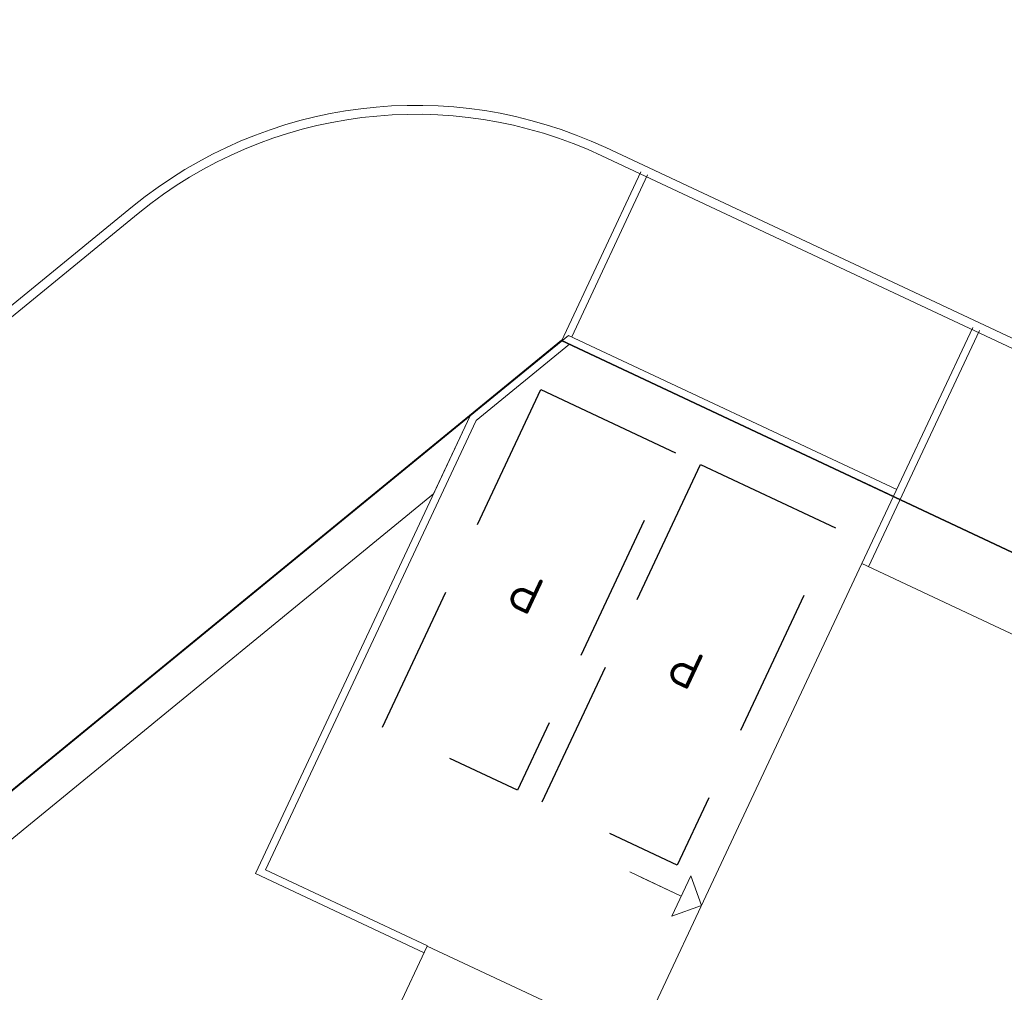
# Model space of a CAD drawing. Header units: metres. Extents: x 150385 to 171486, y 478588 to 485023.
# Tile 40 of 256: x 151619 to 151632, y 483189 to 483202. Entities that reach past the tile are written whole.
import ezdxf
from ezdxf.lldxf.tags import DXFTag

# ---------------------------------------------------------------- set-up
doc = ezdxf.new("R2010")
doc.units = ezdxf.units.M
doc.linetypes.add('Stippelfijn', pattern=[3, 2, -1])
doc.layers.add('B-WE-KG-GRENS_PERCEEL-GV', color=150, linetype='KG-PERCEEL', lineweight=30, true_color=0x007fff)
for name, color, linetype, lineweight in [('N-PV-OG-BEBOUWING_ENTREE-S', 7, 'Continuous', 18), ('N-PV-OG-KADASTRAAL_BEBOUWING-G', 7, 'Continuous', 35), ('N-WE-VH-KANTOPSLUITING_ACHTERKANTBAND TERRAS-G', 7, 'Continuous', 5)]:
    doc.layers.add(name, color=color, linetype=linetype, lineweight=lineweight)
doc.layers.add('N-WE-VH-PP', color=7, linetype='Continuous')
doc.styles.add('NLCS-ISO-ANNOTATIEF-T25', font='NLCS-ISO.ttf', dxfattribs={"height": 2.5})
doc.styles.get("Standard").update_dxf_attribs({"font": 'NLCS-ISO.ttf'})
tags = doc.linetypes.add('KG-PERCEEL', pattern='A,5.5,-2,["P",Standard,S=1.8,R=0,X=-0.5,Y=-0.9],-2,5.5,-2,[5,NLCS.shx,S=0.75,R=0,X=0,Y=0],-2', length=19).pattern_tags.tags
tags[6] = DXFTag(74, 10)

# ---------------------------------------------------------------- blocks, each defined once
blk = doc.blocks.new('A$C609fcc4a')
at = {"layer": 'N-PV-OG-KADASTRAAL_BEBOUWING-G', "color": 0, "lineweight": -2, "flags": 128}
for points in [[(5.245, 2.51), (10.115, -7.665), (4.811, -10.203), (-0.059, -0.028), (5.245, 2.51)], [(5.226, -10.004), (5.912, -11.438), (2.701, -12.975), (0.219, -7.789), (3.015, -6.45)]]:
    blk.add_lwpolyline(points, dxfattribs=at)
blk = doc.blocks.new('A$C3e33da44')
at = {"layer": 'N-PV-OG-BEBOUWING_ENTREE-S', "color": 0, "lineweight": -2}
for p, q in [((-0.3, 0.3), (0, 0)), ((-0.3, 0.3), (0, 0)), ((0, 0), (-0.3, -0.3)), ((0, 0), (-0.3, -0.3)), ((-0.3, 0), (-1.061, 0)), ((-0.3, 0), (-0.9, 0))]:
    blk.add_line(p, q, dxfattribs=at)
at = {"layer": 'N-PV-OG-BEBOUWING_ENTREE-S', "color": 0, "lineweight": -2, "flags": 128}
blk.add_lwpolyline([(-0.3, 0.3), (-0.3, -0.3)], dxfattribs=at)
blk.add_lwpolyline([(-0.3, 0.3), (-0.3, -0.3)], dxfattribs=at)
blk = doc.blocks.new('pp')
at = {"layer": 'N-WE-VH-PP', "linetype": 'Stippelfijn', "flags": 128}
blk.add_lwpolyline([(-0.5, -5.468), (-2.5, -5.468), (-2.5, -0.468), (-0.5, -0.468)], close=True, dxfattribs=at)
at = {"layer": 'N-WE-VH-PP', "color": 0, "insert": (-1.475, -2.915), "char_height": 0.5, "attachment_point": 5, "style": 'NLCS-ISO-ANNOTATIEF-T25'}
blk.add_mtext('P', dxfattribs=at)

msp = doc.modelspace()

# ---------------------------------------------------------------- linework, layer by layer
at = {"layer": 'B-WE-KG-GRENS_PERCEEL-GV', "flags": 128}
for points in [[(151533.35, 483297.576), (151522.99, 483289.299), (151577.28, 483221.755), (151636.325, 483149.826), (151637.77, 483151.013), (151632.035, 483158.097), (151624.168, 483167.816), (151610.472, 483184.719), (151626.215, 483197.605), (151635.988, 483193.011), (151646.169, 483188.232), (151656.356, 483183.454), (151666.539, 483178.678), (151676.72, 483173.897), (151686.906, 483169.12), (151697.086, 483164.341), (151707.274, 483159.559), (151691.499, 483125.948), (151695.849, 483123.918), (151711.618, 483157.521), (151722.653, 483152.344), (151733.684, 483147.168), (151744.71, 483141.995), (151754.383, 483137.455), (151754.375, 483133.321), (151767.219, 483133.279), (151780.214, 483133.247), (151798.965, 483133.197), (151817.715, 483133.14), (151817.547, 483071.631), (151830.048, 483071.594), (151830.125, 483102.014), (151830.185, 483120.592), (151830.232, 483139.177), (151914.105, 483138.943), (151914.147, 483153.713), (151834.152, 483153.936), (151834.201, 483172.514), (151834.255, 483191.089), (151834.308, 483209.67), (151914.306, 483209.449), (151914.349, 483225.875), (151834.349, 483226.104), (151834.406, 483244.677), (151834.436, 483255.929), (151834.465, 483267.176), (151834.535, 483293.047), (151914.537, 483292.825), (151914.554, 483296.357), (151915.985, 483296.353), (151916.16, 483296.356), (151916.335, 483296.364), (151916.509, 483296.379), (151916.682, 483296.4), (151916.855, 483296.427), (151917.027, 483296.46), (151917.197, 483296.499), (151917.366, 483296.544), (151917.533, 483296.594), (151917.699, 483296.651), (151917.862, 483296.713), (151918.023, 483296.781), (151918.182, 483296.855), (151918.338, 483296.934), (151918.491, 483297.018), (151918.641, 483297.108), (151918.788, 483297.203), (151918.931, 483297.303), (151919.071, 483297.408), (151919.207, 483297.518), (151919.339, 483297.633), (151919.467, 483297.752), (151919.591, 483297.875), (151919.71, 483298.003), (151919.825, 483298.135), (151919.935, 483298.27), (151920.041, 483298.41), (151920.141, 483298.553), (151920.236, 483298.699), (151920.326, 483298.849), (151920.411, 483299.002), (151920.491, 483299.158), (151920.565, 483299.316), (151920.633, 483299.477), (151920.696, 483299.64), (151920.753, 483299.805), (151920.804, 483299.973), (151920.85, 483300.141), (151920.889, 483300.312), (151920.922, 483300.483), (151920.95, 483300.656), (151920.971, 483300.83), (151920.986, 483301.004), (151920.996, 483301.178), (151920.999, 483301.353), (151920.999, 483356.463), (151920.999, 483451.487), (151920.996, 483451.658), (151920.987, 483451.829), (151920.972, 483451.999), (151920.952, 483452.169), (151920.926, 483452.338), (151920.894, 483452.506), (151920.856, 483452.673), (151920.813, 483452.838), (151920.764, 483453.002), (151920.709, 483453.164), (151920.649, 483453.324), (151920.584, 483453.482), (151920.513, 483453.637), (151920.437, 483453.79), (151920.355, 483453.941), (151920.269, 483454.088), (151920.178, 483454.233), (151920.081, 483454.374), (151822.519, 483592.331), (151775.465, 483559.423), (151773.173, 483562.701), (151771.118, 483565.629), (151608.653, 483451.643), (151612.29, 483447.185), (151615.738, 483449.594), (151620.376, 483452.833), (151624.644, 483455.819), (151629.291, 483459.068), (151638.774, 483465.705), (151650.248, 483439.201), (151642.19, 483435.436), (151637.376, 483432.988), (151632.617, 483430.437), (151628.051, 483427.866), (151630.941, 483424.322), (151653.432, 483395.364), (151653.57, 483395.409), (151664.884, 483399.124), (151673.865, 483402.072), (151676.455, 483402.571), (151688.25, 483404.813), (151694.858, 483406.076), (151694.478, 483408.032), (151688.89, 483406.967), (151683.794, 483406.001), (151678.187, 483404.934), (151673.088, 483403.953), (151664.653, 483401.201), (151657.277, 483423.667), (151665.497, 483427.11), (151670.57, 483428.974), (151675.691, 483430.69), (151680.855, 483432.269), (151686.044, 483433.774), (151695.377, 483436.281), (151704.755, 483438.536), (151710.026, 483439.698), (151715.307, 483440.792), (151720.616, 483441.799), (151725.919, 483442.817), (151731.222, 483443.822), (151736.539, 483444.832), (151745.25, 483446.5), (151750.547, 483418.72), (151741.816, 483417.055), (151736.518, 483416.047), (151731.222, 483415.035), (151725.922, 483414.02), (151720.622, 483413.018), (151715.312, 483412.003), (151709.992, 483410.979), (151710.37, 483409.029), (151711.992, 483409.33), (151723.791, 483411.574), (151734.594, 483413.637), (151735.574, 483378.822), (151724.738, 483378.521), (151714.094, 483378.052), (151703.51, 483377.101), (151692.99, 483375.635), (151682.536, 483373.693), (151672.204, 483371.259), (151662.027, 483368.206), (151652.179, 483364.526), (151644.166, 483386.173), (151639.144, 483382.152), (151646.564, 483362.069), (151638.883, 483358.391), (151634.084, 483355.899), (151629.364, 483353.299), (151624.684, 483350.588), (151620.081, 483347.768), (151613.062, 483343.174), (151604.506, 483354.425), (151602.154, 483352.546), (151602.88, 483351.66), (151599.72, 483349.07), (151598.961, 483349.995), (151573.991, 483330.045), (151577.071, 483326.284), (151582.698, 483319.414), (151564.078, 483304.179), (151558.455, 483311.037), (151555.188, 483315.023), (151553.625, 483313.775), (151556.905, 483309.785), (151562.526, 483302.903), (151542.434, 483286.459), (151536.822, 483293.343), (151533.396, 483297.513)], [(151635.988, 483193.011), (151626.215, 483197.605), (151610.472, 483184.719), (151624.168, 483167.816)], [(151624.168, 483167.816), (151610.472, 483184.719), (151626.215, 483197.605), (151635.988, 483193.011), (151646.169, 483188.232), (151656.356, 483183.454), (151666.539, 483178.678), (151676.72, 483173.897), (151686.906, 483169.12), (151697.086, 483164.341), (151707.274, 483159.559), (151691.499, 483125.948), (151681.306, 483130.703), (151671.113, 483135.464), (151660.915, 483140.223), (151650.733, 483144.989), (151640.524, 483149.73), (151637.77, 483151.013), (151632.035, 483158.097)], [(151635.988, 483193.011), (151626.215, 483197.605), (151610.472, 483184.719), (151624.168, 483167.816)], [(151635.988, 483193.011), (151626.215, 483197.605), (151610.472, 483184.719), (151624.168, 483167.816)], [(151624.168, 483167.816), (151610.472, 483184.719), (151626.215, 483197.605), (151635.988, 483193.011), (151646.169, 483188.232), (151656.356, 483183.454), (151666.539, 483178.678), (151676.72, 483173.897), (151686.906, 483169.12), (151697.086, 483164.341), (151707.274, 483159.559), (151691.499, 483125.948), (151681.306, 483130.703), (151671.113, 483135.464), (151660.915, 483140.223), (151650.733, 483144.989), (151640.524, 483149.73), (151637.77, 483151.013), (151632.035, 483158.097)]]:
    msp.add_lwpolyline(points, close=True, dxfattribs=at)
at = {"layer": 'N-WE-VH-KANTOPSLUITING_ACHTERKANTBAND TERRAS-G', "color": 7, "lineweight": 9, "flags": 128}
for points in [[(151761.474, 483132.313), (151761.498, 483141.033), (151754.189, 483141.053, -0.109423), (151751.657, 483141.621), (151626.81, 483200.192, 0.288754), (151620.462, 483199.403), (151606.139, 483187.684, 0.414214), (151605.295, 483179.241), (151607.181, 483176.937)], [(151761.354, 483132.313), (151761.378, 483140.913), (151754.189, 483140.933, -0.109423), (151751.606, 483141.512), (151626.759, 483200.083, 0.288754), (151620.538, 483199.31), (151606.215, 483187.591, 0.414214), (151605.388, 483179.317), (151607.273, 483177.013)]]:
    msp.add_lwpolyline(points, format="xyb", dxfattribs=at)
for points in [[(151627.282, 483199.868), (151626.216, 483197.597)], [(151627.372, 483199.826), (151626.353, 483197.653)], [(151630.714, 483195.607), (151626.309, 483197.673), (151624.992, 483196.596), (151622.11, 483190.453), (151624.373, 483189.391)], [(151630.246, 483194.611), (151631.733, 483197.78)], [(151630.337, 483194.569), (151631.824, 483197.737)], [(151630.671, 483195.516), (151626.324, 483197.556), (151625.073, 483196.533), (151622.243, 483190.501), (151624.416, 483189.482)], [(151640.753, 483150.188), (151638.098, 483151.426), (151611.184, 483184.651), (151624.5, 483195.548), (151624.992, 483196.596), (151610.482, 483184.723), (151637.782, 483151.022), (151640.541, 483149.735), (151640.754, 483150.188)]]:
    msp.add_lwpolyline(points, dxfattribs=at)

# ---------------------------------------------------------------- block references
at = {"layer": 'N-WE-VH-KANTOPSLUITING_ACHTERKANTBAND TERRAS-G', "color": 7, "lineweight": 9}
for name, p, rotation in [('A$C609fcc4a', (151630.305, 483194.583), 309.2919651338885), ('pp', (151623.162, 483192.208), 154.866905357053), ('pp', (151625.307, 483191.202), 154.8669053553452)]:
    msp.add_blockref(name, p, dxfattribs=dict(at, rotation=rotation))
at = {"layer": 'N-WE-VH-KANTOPSLUITING_ACHTERKANTBAND TERRAS-G', "color": 7, "lineweight": 9, "xscale": -0.9999999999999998, "rotation": 154.8669053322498}
msp.add_blockref('A$C3e33da44', (151628.095, 483190.024), dxfattribs=at)

doc.saveas('drawing.dxf')
